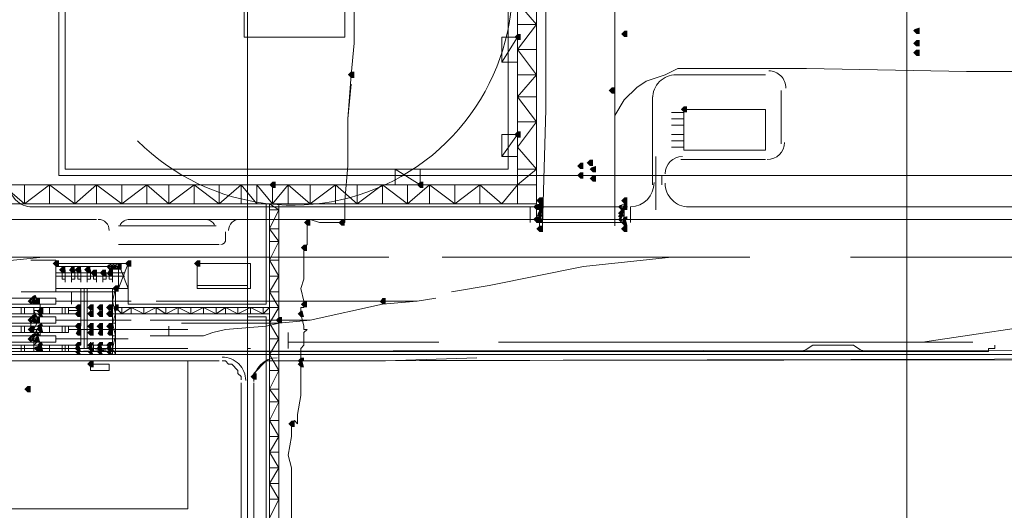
# Model space of a CAD drawing. Header units: millimetres. Extents: x -3176 to 162662, y -36434 to 57907.
# Tile 72 of 155: x 73081 to 76418, y 46505 to 48166. Entities that reach past the tile are written whole.
import ezdxf

# ---------------------------------------------------------------- set-up
doc = ezdxf.new("R2010")
doc.units = ezdxf.units.MM
doc.linetypes.add('1-Sheet - 32170-CIV-6170-DW-2035-015-01 - RZUTY$0$IMPORT-HIDDENX2 _6_', pattern=[238125000.0, 158750000.0, -79375000.0])
doc.layers.get('0').update_dxf_attribs({"lineweight": 5})
doc.layers.add('1-Sheet - 32170-CIV-6170-DW-2035-015-01 - RZUTY$0$CIV_KEYPLAN', color=8, linetype='Continuous', lineweight=0)
doc.layers.add('1-Sheet - 32170-CIV-6170-DW-2035-015-01 - RZUTY$0$PLAN ORIENTACYJNY _KEY PLAN__dwg _3_', color=8, linetype='Continuous', lineweight=0)

# ---------------------------------------------------------------- blocks, each defined once
blk = doc.blocks.new('1-Sheet - 32170-CIV-6170-DW-2035-015-01 - RZUTY$0$PLAN ORIENTACYJNY _KEY PLAN__dwg_A$Ccfc037ab-730732-A_KEY_PLAN')
at = {"layer": '1-Sheet - 32170-CIV-6170-DW-2035-015-01 - RZUTY$0$CIV_KEYPLAN'}
for points in [[(1264.81, 2271.09), (1264.81, 2273.22), (1263.75, 2273.22), (1262.68, 2272.15), (1263.75, 2271.09)], [(1301, 2272.15), (1301, 2274.28), (1299.94, 2274.28), (1298.87, 2273.22), (1299.94, 2272.15)], [(1399.99, 2273.22), (1399.99, 2275.35), (1398.39, 2274.81), (1397.86, 2274.28), (1398.92, 2273.22)], [(1398.92, 2268.96), (1399.99, 2268.96), (1399.99, 2271.09), (1398.92, 2271.09), (1397.86, 2270.02)], [(1399.99, 2265.77), (1399.99, 2267.9), (1398.92, 2267.9), (1397.86, 2266.83), (1398.92, 2265.77)], [(1208.4, 2258.32), (1208.4, 2260.45), (1207.33, 2260.45), (1206.27, 2259.38), (1207.33, 2258.32)], [(1296.74, 2252.99), (1296.74, 2255.12), (1295.68, 2255.12), (1294.61, 2254.06), (1295.68, 2252.99)], [(1321.22, 2246.61), (1321.22, 2248.74), (1320.16, 2248.74), (1319.09, 2247.67), (1320.16, 2246.61)], [(1264.81, 2238.09), (1264.81, 2240.22), (1263.75, 2240.22), (1262.68, 2239.16), (1263.75, 2238.09)], [(1286.1, 2227.45), (1286.1, 2229.58), (1285.03, 2229.58), (1283.97, 2228.51), (1285.03, 2227.45)], [(1289.29, 2228.51), (1289.29, 2230.64), (1288.23, 2230.64), (1287.16, 2229.58), (1288.23, 2228.51)], [(1286.1, 2224.26), (1286.1, 2226.39), (1285.03, 2226.39), (1283.97, 2225.32), (1285.03, 2224.26)], [(1290.36, 2226.39), (1290.36, 2228.51), (1288.76, 2227.98), (1288.23, 2227.45), (1289.29, 2226.39)], [(1181.79, 2221.06), (1181.79, 2223.19), (1180.73, 2223.19), (1179.66, 2222.13), (1180.73, 2221.06)], [(1230.75, 2221.06), (1231.82, 2221.06), (1231.82, 2223.19), (1230.75, 2223.19), (1229.69, 2222.13)], [(1290.36, 2223.19), (1290.36, 2225.32), (1289.29, 2225.32), (1288.23, 2224.26), (1289.29, 2223.19)], [(1271.2, 2213.61), (1271.2, 2215.74), (1269.8, 2215.41), (1269.07, 2214.68), (1270.13, 2213.61)], [(1272.26, 2215.74), (1272.26, 2217.87), (1271.2, 2217.87), (1270.13, 2216.81), (1271.2, 2215.74)], [(1271.2, 2213.61), (1272.26, 2213.61), (1272.26, 2215.74), (1271.2, 2215.74)], [(1298.87, 2213.61), (1299.94, 2213.61), (1298.87, 2214.68), (1299.94, 2215.74), (1298.34, 2215.21), (1297.81, 2214.68)], [(1299.94, 2215.74), (1301, 2215.74), (1301, 2217.87), (1299.94, 2217.87), (1298.87, 2216.81)], [(1301, 2213.61), (1301, 2215.74), (1299.94, 2215.74), (1299.23, 2214.32), (1299.94, 2213.61)], [(1271.2, 2211.48), (1272.26, 2211.48), (1271.73, 2212.55), (1270.67, 2212.02), (1270.13, 2211.48)], [(1270.67, 2212.02), (1271.73, 2212.55), (1272.26, 2212.55), (1272.26, 2213.61), (1271.2, 2213.61), (1270.49, 2212.19)], [(1298.34, 2212.02), (1299.4, 2212.55), (1299.94, 2212.55), (1299.94, 2213.61), (1298.87, 2213.61), (1297.81, 2212.55)], [(1298.34, 2210.95), (1299.4, 2211.48), (1299.94, 2211.48), (1299.4, 2212.55), (1298.34, 2212.02), (1297.81, 2211.48)], [(1192.43, 2208.29), (1193.5, 2208.29), (1193.5, 2210.42), (1192.43, 2210.42), (1191.37, 2209.36)], [(1205.21, 2208.29), (1205.21, 2210.42), (1204.14, 2210.42), (1203.08, 2209.36), (1204.14, 2208.29)], [(1270.13, 2209.36), (1271.2, 2209.36), (1271.2, 2211.48), (1269.8, 2211.15), (1269.07, 2210.42), (1269.8, 2209.69)], [(1271.2, 2209.36), (1272.26, 2209.36), (1271.73, 2211.48), (1271.2, 2211.48), (1271.2, 2210.42)], [(1298.87, 2209.36), (1299.23, 2210.06), (1298.87, 2210.42), (1299.4, 2211.48), (1298.34, 2210.95), (1297.81, 2210.42), (1298.52, 2209.71)], [(1299.94, 2208.29), (1301, 2208.29), (1300.47, 2210.42), (1299.4, 2209.89), (1298.87, 2209.36), (1299.58, 2208.65)], [(1299.4, 2209.89), (1300.47, 2210.42), (1301, 2210.42), (1301, 2211.48), (1299.58, 2211.13), (1299.23, 2210.06)], [(1271.2, 2206.16), (1272.26, 2206.16), (1272.26, 2208.29), (1271.2, 2208.29), (1270.13, 2207.23)], [(1301, 2206.16), (1301, 2208.29), (1299.94, 2208.29), (1298.87, 2207.23), (1299.94, 2206.16)], [(1192.43, 2199.78), (1192.43, 2201.9), (1191.37, 2201.9), (1190.3, 2200.84), (1191.37, 2199.78)], [(1107.28, 2194.45), (1108.35, 2194.45), (1108.35, 2196.58), (1107.28, 2196.58), (1106.22, 2195.52)], [(1131.76, 2194.45), (1132.83, 2194.45), (1132.83, 2196.58), (1131.76, 2196.58), (1130.7, 2195.52)], [(1156.24, 2194.45), (1156.24, 2196.58), (1155.18, 2196.58), (1154.12, 2195.52), (1155.18, 2194.45)], [(1109.41, 2192.33), (1110.48, 2192.33), (1110.48, 2194.45), (1109.41, 2194.45), (1108.35, 2193.39)], [(1113.67, 2192.33), (1113.67, 2194.45), (1112.61, 2194.45), (1111.73, 2193.2), (1112.61, 2192.33)], [(1115.8, 2192.33), (1115.8, 2194.45), (1114.73, 2194.45), (1113.67, 2193.39), (1114.73, 2192.33)], [(1117.93, 2192.33), (1118.99, 2192.33), (1118.99, 2194.45), (1117.93, 2194.45), (1116.86, 2193.39)], [(1120.06, 2191.26), (1121.12, 2191.26), (1121.12, 2193.39), (1120.06, 2193.39), (1118.99, 2192.33)], [(1124.31, 2191.26), (1124.31, 2193.39), (1123.25, 2193.39), (1122.18, 2192.33), (1123.25, 2191.26)], [(1126.44, 2193.39), (1125.38, 2194.45), (1126.44, 2195.52), (1124.85, 2194.99), (1124.67, 2194.1), (1125.38, 2193.39)], [(1125.38, 2191.26), (1126.44, 2191.26), (1126.44, 2193.39), (1125.38, 2193.39), (1124.67, 2191.97)], [(1127.51, 2193.39), (1126.8, 2194.81), (1127.51, 2195.52), (1125.91, 2194.99), (1125.73, 2194.1), (1126.44, 2193.39)], [(1127.51, 2193.39), (1128.57, 2193.39), (1127.51, 2194.45), (1128.57, 2195.52), (1126.97, 2194.99), (1126.8, 2194.1)], [(1128.57, 2193.39), (1129.64, 2193.39), (1129.64, 2195.52), (1128.57, 2195.52), (1127.86, 2194.1)], [(1127.51, 2185.94), (1128.57, 2185.94), (1128.57, 2188.07), (1127.51, 2188.07), (1126.44, 2187)], [(1099.3, 2181.68), (1099.48, 2182.04), (1098.77, 2182.75), (1099.3, 2183.28), (1098.77, 2183.81), (1097.7, 2182.75), (1098.77, 2181.68)], [(1099.3, 2183.28), (1100.37, 2183.81), (1100.9, 2183.81), (1100.37, 2184.87), (1099.48, 2184.52), (1098.77, 2183.81)], [(1099.83, 2181.68), (1100.9, 2181.68), (1100.19, 2183.1), (1100.37, 2183.81), (1099.3, 2183.28), (1099.12, 2182.39), (1099.48, 2182.04)], [(1100.9, 2181.68), (1101.96, 2181.68), (1101.96, 2183.81), (1100.9, 2183.81), (1099.83, 2182.75)], [(1191.37, 2180.62), (1192.43, 2180.62), (1192.43, 2182.75), (1191.37, 2182.75), (1190.3, 2181.68)], [(1219.04, 2181.68), (1219.04, 2183.81), (1217.98, 2183.81), (1217.11, 2182.55), (1217.98, 2181.68)], [(1103.03, 2178.49), (1103.03, 2180.62), (1101.61, 2180.26), (1101.25, 2179.2), (1102.49, 2178.49)], [(1114.73, 2179.55), (1115.8, 2179.55), (1115.8, 2181.68), (1114.73, 2181.68), (1113.67, 2180.62)], [(1114.73, 2177.42), (1115.8, 2177.42), (1115.8, 2179.55), (1114.5, 2179.32), (1113.67, 2178.49)], [(1120.06, 2179.55), (1120.06, 2181.68), (1118.99, 2181.68), (1117.93, 2180.62), (1118.99, 2179.55)], [(1118.99, 2177.42), (1120.06, 2177.42), (1120.06, 2179.55), (1118.75, 2179.32), (1117.93, 2178.49)], [(1122.18, 2179.55), (1123.25, 2179.55), (1123.25, 2181.68), (1122.18, 2181.68), (1121.12, 2180.62)], [(1122.18, 2177.42), (1123.25, 2177.42), (1123.25, 2179.55), (1121.95, 2179.32), (1121.12, 2178.49)], [(1126.44, 2179.55), (1126.44, 2181.68), (1125.38, 2181.68), (1124.31, 2180.62), (1125.38, 2179.55)], [(1125.38, 2177.42), (1126.44, 2177.42), (1126.44, 2179.55), (1125.14, 2179.32), (1124.31, 2178.49)], [(1128.57, 2179.55), (1128.57, 2181.68), (1127.51, 2181.68), (1126.8, 2180.26), (1127.51, 2179.55)], [(1191.37, 2177.42), (1190.84, 2179.55), (1190.3, 2179.55), (1189.24, 2178.49), (1190.3, 2177.42)], [(1098.77, 2175.3), (1099.48, 2175.65), (1098.77, 2176.36), (1099.3, 2176.89), (1098.77, 2177.42), (1097.7, 2176.36)], [(1099.3, 2176.89), (1100.37, 2177.42), (1100.9, 2177.42), (1100.37, 2178.49), (1099.48, 2178.13), (1098.77, 2177.42)], [(1099.83, 2175.3), (1100.9, 2175.3), (1100.37, 2177.42), (1099.3, 2176.89), (1099.12, 2176), (1099.48, 2175.65)], [(1101.96, 2177.42), (1103.03, 2177.42), (1102.49, 2178.49), (1100.9, 2178.49), (1101.61, 2177.78)], [(1101.96, 2175.3), (1101.96, 2177.42), (1100.9, 2177.42), (1100.9, 2175.3)], [(1183.92, 2175.3), (1183.92, 2177.42), (1182.85, 2177.42), (1181.79, 2176.36), (1182.85, 2175.3)], [(1098.77, 2172.1), (1099.83, 2172.1), (1099.83, 2174.23), (1098.77, 2174.23), (1097.7, 2173.17)], [(1101.43, 2173.7), (1102.49, 2174.23), (1103.03, 2174.23), (1102.49, 2175.3), (1101.43, 2174.76), (1100.9, 2174.23)], [(1101.96, 2172.1), (1103.03, 2172.1), (1102.49, 2174.23), (1101.43, 2173.7), (1101.25, 2172.81)], [(1115.8, 2173.17), (1115.8, 2175.3), (1114.73, 2175.3), (1113.67, 2174.23), (1114.73, 2173.17)], [(1115.8, 2171.04), (1115.8, 2173.17), (1114.73, 2173.17), (1114.02, 2171.75), (1114.73, 2171.04)], [(1120.06, 2173.17), (1120.06, 2175.3), (1118.99, 2175.3), (1117.93, 2174.23), (1118.99, 2173.17)], [(1120.06, 2171.04), (1120.06, 2173.17), (1118.99, 2173.17), (1117.93, 2172.1), (1118.99, 2171.04)], [(1123.25, 2173.17), (1123.25, 2175.3), (1122.18, 2175.3), (1121.12, 2174.23), (1122.18, 2173.17)], [(1122.18, 2171.04), (1123.25, 2171.04), (1123.25, 2173.17), (1122.18, 2173.17), (1121.48, 2171.75)], [(1126.44, 2173.17), (1126.44, 2175.3), (1125.38, 2175.3), (1124.31, 2174.23), (1125.38, 2173.17)], [(1125.38, 2171.04), (1126.44, 2171.04), (1126.44, 2173.17), (1125.38, 2173.17), (1124.67, 2171.75)], [(1098.77, 2168.91), (1099.48, 2169.26), (1098.77, 2169.97), (1099.3, 2170.51), (1098.77, 2171.04), (1097.7, 2169.97)], [(1099.3, 2170.51), (1100.37, 2171.04), (1100.9, 2171.04), (1100.37, 2172.1), (1099.3, 2171.57), (1098.77, 2171.04)], [(1100.9, 2168.91), (1099.83, 2169.97), (1100.37, 2171.04), (1099.3, 2170.51), (1099.12, 2169.62), (1099.83, 2168.91)], [(1100.9, 2168.91), (1101.96, 2168.91), (1101.43, 2171.04), (1100.37, 2170.51), (1100.19, 2169.62), (1100.54, 2169.26)], [(1100.9, 2171.04), (1101.96, 2171.04), (1101.43, 2172.1), (1100.9, 2172.1)], [(1101.96, 2165.72), (1101.96, 2167.84), (1100.37, 2167.31), (1099.83, 2166.78), (1100.9, 2165.72)], [(1100.9, 2167.84), (1103.03, 2167.84), (1102.49, 2168.91), (1101.96, 2168.91)], [(1103.03, 2165.72), (1102.49, 2167.84), (1101.96, 2167.84), (1101.96, 2165.72)], [(1114.2, 2167.31), (1115.27, 2167.84), (1115.8, 2167.84), (1115.8, 2168.91), (1114.73, 2168.91), (1113.67, 2167.84)], [(1114.73, 2165.72), (1115.8, 2165.72), (1115.27, 2167.84), (1114.2, 2167.31), (1113.67, 2166.78), (1114.38, 2166.07)], [(1115.8, 2164.65), (1115.27, 2165.72), (1113.67, 2165.72), (1114.73, 2164.65)], [(1118.46, 2167.31), (1119.52, 2167.84), (1120.06, 2167.84), (1120.06, 2168.91), (1118.64, 2168.55), (1117.93, 2167.84)], [(1120.06, 2165.72), (1119.52, 2167.84), (1118.46, 2167.31), (1117.93, 2166.78), (1119.52, 2165.72)], [(1118.99, 2164.65), (1120.06, 2164.65), (1119.52, 2165.72), (1117.93, 2165.72)], [(1121.65, 2167.31), (1122.72, 2167.84), (1123.25, 2167.84), (1123.25, 2168.91), (1122.18, 2168.91), (1121.12, 2167.84)], [(1122.72, 2165.72), (1123.25, 2165.72), (1122.72, 2167.84), (1121.65, 2167.31), (1121.12, 2166.78), (1122.18, 2165.72)], [(1123.25, 2164.65), (1122.72, 2165.72), (1121.12, 2165.72), (1122.18, 2164.65)], [(1124.85, 2167.31), (1125.91, 2167.84), (1126.44, 2167.84), (1126.44, 2168.91), (1125.38, 2168.91), (1124.31, 2167.84)], [(1125.91, 2165.72), (1126.44, 2165.72), (1125.91, 2167.84), (1124.85, 2167.31), (1124.31, 2166.78), (1125.38, 2165.72)], [(1126.44, 2164.65), (1125.91, 2165.72), (1124.31, 2165.72), (1125.38, 2164.65)], [(1120.06, 2160.39), (1120.06, 2162.52), (1118.99, 2162.52), (1117.93, 2161.46), (1118.99, 2160.39)], [(1189.77, 2161.99), (1190.84, 2162.52), (1191.37, 2162.52), (1191.37, 2163.59), (1190.3, 2163.59), (1189.24, 2162.52)], [(1191.37, 2160.39), (1190.84, 2162.52), (1189.77, 2161.99), (1189.24, 2161.46), (1190.3, 2160.39)], [(1175.4, 2156.14), (1175.4, 2158.27), (1174.34, 2158.27), (1173.27, 2157.2), (1174.34, 2156.14)], [(1097.7, 2151.88), (1098.77, 2151.88), (1098.77, 2154.01), (1097.7, 2154.01), (1096.64, 2152.94)], [(1188.18, 2140.17), (1188.18, 2142.3), (1187.11, 2142.3), (1186.05, 2141.24), (1187.11, 2140.17)]]:
    blk.add_hatch(color=256, dxfattribs=at).paths.add_polyline_path(points)
for p, q in [((1296.74, 2371.14), (1296.74, 2208.29)), ((1263.75, 2283.86), (1270.13, 2276.41)), ((1270.13, 2259.38), (1263.75, 2259.38)), ((1347.83, 2259.38), (1316.97, 2259.38)), ((1353.15, 2254.06), (1353.15, 2235.96)), ((1309.51, 2251.93), (1309.51, 2222.13)), ((1315.9, 2246.61), (1320.16, 2246.61)), ((1320.16, 2244.48), (1315.9, 2244.48)), ((1320.16, 2242.35), (1315.9, 2242.35)), ((1320.16, 2239.16), (1315.9, 2239.16)), ((1320.16, 2237.03), (1315.9, 2237.03)), ((1320.16, 2234.9), (1315.9, 2234.9)), ((1310.58, 2231.71), (1310.58, 2213.61)), ((1319.09, 2230.64), (1347.83, 2230.64)), ((1312.71, 2225.32), (1312.71, 2222.13)), ((1270.13, 2222.13), (1078.55, 2222.13)), ((1096.64, 2215.74), (1096.64, 2222.13)), ((1105.16, 2215.74), (1105.16, 2222.13)), ((1113.67, 2215.74), (1113.67, 2222.13)), ((1121.12, 2215.74), (1121.12, 2222.13)), ((1129.64, 2215.74), (1129.64, 2222.13)), ((1138.15, 2215.74), (1138.15, 2222.13)), ((1145.6, 2215.74), (1145.6, 2222.13)), ((1154.12, 2215.74), (1154.12, 2222.13)), ((1180.73, 2215.74), (1180.73, 2222.13)), ((1186.05, 2222.13), (1186.05, 2215.74)), ((1202.01, 2222.13), (1202.01, 2215.74)), ((1209.46, 2222.13), (1209.46, 2215.74)), ((1217.98, 2222.13), (1217.98, 2215.74)), ((1226.49, 2222.13), (1226.49, 2215.74)), ((1233.94, 2222.13), (1233.94, 2215.74)), ((1242.46, 2222.13), (1242.46, 2215.74)), ((1250.97, 2222.13), (1250.97, 2215.74)), ((1182.85, 2215.74), (1182.85, 2068.86)), ((1271.2, 2207.23), (1271.2, 2216.81)), ((1299.94, 2207.23), (1299.94, 2216.81)), ((1098.77, 2214.68), (1301, 2214.68)), ((1268, 2214.68), (1268, 2209.36)), ((1271.2, 2212.55), (1272.26, 2212.55)), ((1272.26, 2214.68), (1272.26, 2209.36)), ((1298.87, 2214.68), (1298.87, 2209.36)), ((1299.94, 2212.55), (1298.87, 2212.55)), ((1302.06, 2214.68), (1302.06, 2209.36)), ((1321.22, 2214.68), (1508.55, 2214.68)), ((1090.25, 2210.42), (1121.12, 2210.42)), ((1131.76, 2210.42), (1770.39, 2210.42)), ((1271.2, 2211.48), (1272.26, 2211.48)), ((1299.94, 2211.48), (1298.87, 2211.48)), ((1128.57, 2208.29), (1161.57, 2208.29)), ((1164.76, 2202.97), (1164.76, 2206.16)), ((1128.57, 2201.9), (1162.63, 2201.9)), ((1342.51, 2197.65), (1238.2, 2197.65)), ((1616.05, 2197.65), (1376.57, 2197.65)), ((1128.57, 2194.45), (1107.28, 2194.45)), ((1130.7, 2192.33), (1107.28, 2192.33)), ((1121.12, 2193.39), (1121.12, 2189.13)), ((1123.25, 2193.39), (1123.25, 2189.13)), ((1126.44, 2193.39), (1126.44, 2189.13)), ((1130.7, 2191.26), (1107.28, 2191.26)), ((1127.51, 2185.94), (1095.58, 2185.94)), ((1112.61, 2181.68), (1112.61, 2185.94)), ((1116.86, 2187), (1116.86, 2166.78)), ((1117.93, 2166.78), (1117.93, 2187)), ((1126.44, 2187), (1126.44, 2164.65)), ((1172.21, 2188.07), (1155.18, 2188.07)), ((1099.83, 2182.75), (1099.83, 2183.81)), ((1100.9, 2181.68), (1100.9, 2183.81)), ((1107.28, 2182.75), (1132.83, 2182.75)), ((1095.58, 2180.62), (1095.58, 2178.49)), ((1096.64, 2178.49), (1096.64, 2180.62)), ((1099.83, 2178.49), (1099.83, 2180.62)), ((1105.16, 2180.62), (1105.16, 2178.49)), ((1109.41, 2180.62), (1109.41, 2178.49)), ((1110.48, 2180.62), (1110.48, 2178.49)), ((1111.54, 2178.49), (1111.54, 2180.62)), ((1111.54, 2179.55), (1115.8, 2179.55)), ((1114.73, 2180.62), (1114.73, 2177.42)), ((1129.64, 2180.62), (1129.64, 2178.49)), ((1132.83, 2180.62), (1132.83, 2178.49)), ((1137.09, 2180.62), (1137.09, 2178.49)), ((1141.34, 2180.62), (1141.34, 2178.49)), ((1144.54, 2180.62), (1144.54, 2178.49)), ((1177.53, 2178.49), (1179.66, 2180.62)), ((1193.5, 2176.36), (1217.98, 2181.68)), ((1099.83, 2177.42), (1099.83, 2176.36)), ((1107.28, 2176.36), (1132.83, 2176.36)), ((1118.99, 2178.49), (1120.06, 2178.49)), ((1122.18, 2178.49), (1123.25, 2178.49)), ((1179.66, 2178.49), (1125.38, 2178.49)), ((1095.58, 2174.23), (1095.58, 2172.1)), ((1096.64, 2172.1), (1096.64, 2174.23)), ((1098.77, 2175.3), (1098.77, 2172.1)), ((1101.96, 2173.17), (1098.77, 2173.17)), ((1099.83, 2172.1), (1099.83, 2174.23)), ((1105.16, 2174.23), (1105.16, 2172.1)), ((1109.41, 2174.23), (1109.41, 2172.1)), ((1110.48, 2174.23), (1110.48, 2172.1)), ((1111.54, 2173.17), (1151.99, 2173.17)), ((1118.99, 2174.23), (1120.06, 2174.23)), ((1123.25, 2174.23), (1122.18, 2174.23)), ((1126.44, 2174.23), (1125.38, 2174.23)), ((1127.51, 2175.3), (1126.44, 2175.3)), ((1145.6, 2171.04), (1145.6, 2174.23)), ((1182.85, 2175.3), (1149.86, 2175.3)), ((1107.28, 2169.97), (1131.76, 2169.97)), ((1127.51, 2171.04), (1126.44, 2171.04)), ((1186.05, 2172.1), (1186.05, 2166.78)), ((1151.99, 2166.78), (915.7, 2166.78)), ((1095.58, 2167.84), (1095.58, 2165.72)), ((1096.64, 2165.72), (1096.64, 2167.84)), ((1099.83, 2168.91), (1099.83, 2165.72)), ((1105.16, 2167.84), (1105.16, 2165.72)), ((1109.41, 2167.84), (1109.41, 2165.72)), ((1110.48, 2167.84), (1110.48, 2165.72)), ((1111.54, 2165.72), (1111.54, 2167.84)), ((1114.73, 2168.91), (1114.73, 2165.72)), ((1118.99, 2168.91), (1118.99, 2165.72)), ((1118.99, 2167.84), (1126.44, 2167.84)), ((1122.18, 2168.91), (1122.18, 2165.72)), ((1173.27, 2166.78), (1172.21, 2166.78)), ((1237.14, 2168.91), (1186.05, 2168.91)), ((1418.08, 2168.91), (1257.36, 2168.91)), ((909.31, 2162.52), (1162.63, 2162.52)), ((1170.08, 2155.07), (1170.08, 2065.66)), ((1174.34, 2155.07), (1174.34, 2065.66))]:
    blk.add_line(p, q, dxfattribs=at)
at = {"layer": '1-Sheet - 32170-CIV-6170-DW-2035-015-01 - RZUTY$0$CIV_KEYPLAN', "flags": 128}
for points in [[(1207.33, 2256.19), (1206.27, 2244.48), (1207.33, 2259.38), (1208.4, 2270.02), (1208.4, 2281.73), (1209.46, 2298.76), (1209.46, 2324.31), (1208.4, 2327.5), (1209.46, 2334.95), (1210.53, 2341.34), (1210.53, 2355.17), (1211.59, 2365.82), (1211.59, 2379.65), (1212.66, 2390.3), (1212.66, 2398.81), (1213.72, 2424.36)], [(638.96, 2365.82), (1270.13, 2365.82), (1270.13, 2215.74), (1078.55, 2215.74), (1078.55, 2365.82)], [(1270.13, 2357.3), (1263.75, 2365.82), (1263.75, 2215.74)], [(1263.75, 2356.24), (1108.35, 2356.24), (1108.35, 2225.32), (1773.58, 2225.32), (1806.58, 2234.9), (1806.58, 2306.21)], [(1273.33, 2358.37), (1273.33, 2247.67), (1272.26, 2208.29), (1272.26, 2206.16)], [(1205.21, 2293.44), (1205.21, 2306.21), (1171.15, 2306.21), (1171.15, 2272.15), (1205.21, 2272.15), (1205.21, 2284.93)], [(1270.13, 2267.9), (1263.75, 2267.9), (1270.13, 2276.41), (1263.75, 2276.41)], [(1837.44, 2274.28), (1850.22, 2274.28), (1819.35, 2276.41), (1816.16, 2277.48), (1758.68, 2275.35), (1705.46, 2267.9), (1654.37, 2261.51), (1604.35, 2260.45), (1415.95, 2260.45), (1361.67, 2261.51), (1318.03, 2261.51), (1313.77, 2259.38), (1307.39, 2257.25), (1304.19, 2255.12), (1299.94, 2250.87), (1296.74, 2245.54)], [(1263.75, 2263.64), (1258.42, 2263.64), (1258.42, 2272.15), (1263.75, 2272.15), (1258.42, 2263.64)], [(1263.75, 2267.9), (1270.13, 2259.38), (1263.75, 2251.93)], [(1270.13, 2243.42), (1263.75, 2251.93), (1270.13, 2251.93)], [(1190.3, 2177.42), (1190.3, 2180.62), (1191.37, 2180.62), (1191.37, 2182.75), (1190.3, 2187), (1191.37, 2190.2), (1191.37, 2200.84), (1192.43, 2201.9), (1192.43, 2209.36), (1193.5, 2210.42), (1196.69, 2209.36), (1205.21, 2209.36), (1205.21, 2216.81), (1206.27, 2228.51), (1206.27, 2244.48)], [(1270.13, 2227.45), (1263.75, 2234.9), (1270.13, 2243.42), (1263.75, 2243.42)], [(1258.42, 2231.71), (1263.75, 2239.16), (1258.42, 2239.16), (1258.42, 2231.71), (1263.75, 2231.71)], [(1162.63, 2222.13), (1162.63, 2215.74), (1154.12, 2222.13), (1145.6, 2215.74), (1138.15, 2222.13), (1129.64, 2215.74), (1121.12, 2222.13), (1113.67, 2215.74), (1105.16, 2222.13), (1096.64, 2215.74), (1089.19, 2222.13), (1083.87, 2215.74), (1078.55, 2222.13), (1083.87, 2229.58), (1078.55, 2238.09)], [(1193.5, 2222.13), (1193.5, 2215.74), (1202.01, 2222.13), (1209.46, 2215.74), (1217.98, 2222.13), (1226.49, 2215.74), (1233.94, 2222.13), (1242.46, 2215.74), (1250.97, 2222.13), (1258.42, 2215.74), (1263.75, 2222.13), (1270.13, 2227.45), (1263.75, 2227.45)], [(1230.75, 2227.45), (1230.75, 2222.13), (1222.24, 2227.45), (1222.24, 2222.13)], [(1170.08, 2215.74), (1170.08, 2222.13), (1162.63, 2215.74)], [(1170.08, 2222.13), (1175.4, 2215.74), (1175.4, 2222.13), (1180.73, 2215.74), (1186.05, 2222.13), (1193.5, 2215.74)], [(1107.28, 2195.52), (1131.76, 2195.52), (1131.76, 2181.68), (1178.6, 2181.68), (1178.6, 2215.74)], [(1159.44, 2030.54), (1179.66, 2030.54), (1179.66, 2034.8), (1178.6, 2034.8), (1178.6, 2039.06), (1179.66, 2039.06), (1179.66, 2215.74), (1182.85, 2213.61)], [(1179.66, 2207.23), (1182.85, 2213.61), (1179.66, 2213.61)], [(1270.13, 2214.68), (1270.13, 2209.36), (1299.94, 2209.36)], [(1182.85, 2202.97), (1179.66, 2207.23), (1182.85, 2207.23)], [(1179.66, 2196.58), (1182.85, 2202.97), (1179.66, 2202.97)], [(1103.03, 2197.65), (1081.74, 2195.52), (1067.9, 2195.52), (1062.58, 2194.45), (655.99, 2194.45), (655.99, 2195.52)], [(695.37, 2198.71), (683.66, 2197.65), (695.37, 2196.58), (695.37, 2198.71), (710.27, 2197.65), (1220.11, 2197.65)], [(1107.28, 2185.94), (1107.28, 2196.58), (1098.77, 2196.58)], [(1182.85, 2191.26), (1179.66, 2196.58), (1182.85, 2196.58)], [(1241.39, 2185.94), (1254.17, 2188.07), (1286.1, 2194.45), (1315.9, 2197.65)], [(1107.28, 2187), (1131.76, 2187), (1128.57, 2195.52), (1128.57, 2187), (1131.76, 2195.52)], [(1110.48, 2190.2), (1109.41, 2190.2), (1109.41, 2193.39), (1110.48, 2193.39), (1110.48, 2189.13)], [(1112.61, 2189.13), (1112.61, 2193.39), (1113.67, 2193.39), (1113.67, 2190.2), (1112.61, 2190.2)], [(1115.8, 2190.2), (1114.73, 2190.2), (1114.73, 2193.39), (1115.8, 2193.39), (1115.8, 2189.13)], [(1117.93, 2189.13), (1117.93, 2193.39), (1118.99, 2193.39), (1118.99, 2190.2), (1117.93, 2190.2)], [(1121.12, 2190.2), (1120.06, 2190.2), (1120.06, 2192.33)], [(1124.31, 2192.33), (1124.31, 2190.2), (1123.25, 2190.2)], [(1126.44, 2190.2), (1125.38, 2190.2), (1125.38, 2192.33)], [(1179.66, 2185.94), (1182.85, 2191.26), (1179.66, 2191.26)], [(1111.54, 2174.23), (1111.54, 2172.1), (915.7, 2172.1), (915.7, 2174.23), (1115.8, 2174.23), (1115.8, 2187)], [(1182.85, 2180.62), (1179.66, 2185.94), (1182.85, 2185.94)], [(1100.9, 2182.75), (1098.77, 2182.75), (1098.77, 2181.68)], [(1141.34, 2182.75), (1229.69, 2182.75), (1236.07, 2183.81)], [(1217.98, 2182.75), (1217.98, 2181.68), (1229.69, 2182.75)], [(1621.38, 2183.81), (1501.1, 2183.81), (1401.05, 2168.91)], [(1115.8, 2178.49), (915.7, 2178.49), (915.7, 2180.62), (1115.8, 2180.62)], [(1099.83, 2173.17), (1100.9, 2175.3), (1100.9, 2177.42), (1099.83, 2179.55), (1101.96, 2179.55)], [(1100.9, 2179.55), (1101.96, 2178.49), (1101.96, 2181.68)], [(1120.06, 2180.62), (1118.99, 2180.62), (1118.99, 2177.42)], [(1122.18, 2177.42), (1122.18, 2180.62), (1123.25, 2180.62)], [(1125.38, 2177.42), (1125.38, 2180.62), (1126.44, 2180.62)], [(1148.79, 2178.49), (1148.79, 2180.62), (1144.54, 2178.49), (1141.34, 2180.62), (1137.09, 2178.49), (1132.83, 2180.62), (1129.64, 2178.49), (1127.51, 2180.62), (1182.85, 2180.62), (1179.66, 2175.3), (1182.85, 2169.97)], [(1153.05, 2180.62), (1153.05, 2178.49), (1148.79, 2180.62)], [(1153.05, 2178.49), (1157.31, 2180.62), (1157.31, 2178.49)], [(1161.57, 2180.62), (1161.57, 2178.49), (1157.31, 2180.62)], [(1161.57, 2178.49), (1164.76, 2180.62), (1164.76, 2178.49)], [(1169.02, 2180.62), (1169.02, 2178.49), (1164.76, 2180.62)], [(1169.02, 2178.49), (1173.27, 2180.62), (1173.27, 2178.49)], [(1177.53, 2180.62), (1177.53, 2178.49), (1173.27, 2180.62)], [(1098.77, 2177.42), (1098.77, 2176.36), (1100.9, 2176.36)], [(1139.21, 2171.04), (1157.31, 2171.04), (1160.5, 2172.1), (1164.76, 2173.17), (1178.6, 2174.23), (1182.85, 2175.3), (1193.5, 2176.36), (1139.21, 2176.36)], [(1172.21, 2177.42), (1178.6, 2177.42), (1178.6, 2065.66), (1181.79, 2065.66)], [(1212.66, 2066.73), (1190.3, 2066.73), (1189.24, 2067.79), (1188.18, 2067.79), (1187.11, 2068.86), (1187.11, 2126.33), (1186.05, 2130.59), (1187.11, 2136.98), (1187.11, 2141.24), (1188.18, 2142.3), (1189.24, 2141.24), (1189.24, 2144.43), (1190.3, 2150.81), (1190.3, 2166.78), (1191.37, 2167.84), (1191.37, 2172.1), (1192.43, 2173.17), (1191.37, 2173.17), (1191.37, 2174.23), (1190.3, 2178.49)], [(915.7, 2165.72), (915.7, 2167.84), (1115.8, 2167.84), (1115.8, 2173.17)], [(1101.96, 2171.04), (1101.96, 2174.23), (1100.9, 2173.17), (1099.83, 2171.04), (1099.83, 2169.97)], [(1099.83, 2167.84), (1100.9, 2168.91), (1100.9, 2173.17)], [(1114.73, 2175.3), (1114.73, 2172.1), (1115.8, 2172.1)], [(1118.99, 2175.3), (1118.99, 2172.1), (1120.06, 2172.1)], [(1122.18, 2175.3), (1122.18, 2172.1), (1123.25, 2172.1)], [(1125.38, 2175.3), (1125.38, 2172.1), (1126.44, 2172.1)], [(1098.77, 2171.04), (1098.77, 2169.97), (1100.9, 2169.97)], [(1179.66, 2164.65), (1182.85, 2169.97), (1179.66, 2169.97)], [(1818.29, 2166.78), (1956.65, 2166.78), (1011.49, 2165.72)], [(1053, 2167.84), (1053, 2165.72), (1423.4, 2165.72), (1423.4, 2166.78), (1425.53, 2166.78), (1425.53, 2167.84)], [(1099.83, 2166.78), (1101.96, 2167.84), (1101.96, 2165.72)], [(1120.06, 2166.78), (1125.38, 2165.72), (1125.38, 2168.91)], [(1120.06, 2167.84), (1120.06, 2165.72), (1125.38, 2166.78)], [(1360.6, 2165.72), (1363.8, 2167.84), (1377.63, 2167.84), (1380.83, 2165.72)], [(990.2, 2162.52), (990.2, 2112.5), (1151.99, 2112.5), (1151.99, 2162.52)], [(1170.08, 2156.14), (1170.08, 2157.2), (1169.02, 2158.27), (1169.02, 2159.33), (1166.89, 2161.46), (1165.82, 2161.46), (1164.76, 2162.52), (1163.7, 2162.52)], [(1174.34, 2156.14), (1174.34, 2158.27), (1178.6, 2162.52), (1219.04, 2162.52), (1249.91, 2163.59)], [(1182.85, 2159.33), (1179.66, 2164.65), (1182.85, 2164.65)], [(1620.31, 2163.59), (1181.79, 2162.52), (1956.65, 2163.59)], [(1179.66, 2152.94), (1182.85, 2159.33), (1179.66, 2159.33)], [(1182.85, 2148.69), (1179.66, 2152.94), (1182.85, 2152.94)], [(1179.66, 2142.3), (1182.85, 2148.69), (1179.66, 2148.69)], [(1182.85, 2136.98), (1179.66, 2142.3), (1182.85, 2142.3)], [(1179.66, 2131.66), (1182.85, 2136.98), (1179.66, 2136.98)], [(1182.85, 2126.33), (1179.66, 2131.66), (1182.85, 2131.66)], [(1179.66, 2121.01), (1182.85, 2126.33), (1179.66, 2126.33)], [(1182.85, 2115.69), (1179.66, 2121.01), (1182.85, 2121.01)], [(1179.66, 2109.3), (1182.85, 2115.69), (1179.66, 2115.69)]]:
    blk.add_lwpolyline(points, dxfattribs=at)
for points in [[(1110.48, 2354.11), (1260.55, 2354.11), (1260.55, 2227.45), (1110.48, 2227.45)], [(1320.16, 2247.67), (1347.83, 2247.67), (1347.83, 2233.84), (1320.16, 2233.84)], [(1155.18, 2195.52), (1173.27, 2195.52), (1173.27, 2187), (1155.18, 2187)], [(1127.51, 2164.65), (1127.51, 2187), (1126.44, 2182.75), (1127.51, 2178.49), (1126.44, 2175.3), (1127.51, 2171.04), (1126.44, 2166.78)], [(919.95, 2183.81), (919.95, 2181.68), (1107.28, 2181.68), (1107.28, 2183.81)], [(919.95, 2175.3), (919.95, 2177.42), (1107.28, 2177.42), (1107.28, 2175.3)], [(919.95, 2168.91), (919.95, 2171.04), (1107.28, 2171.04), (1107.28, 2168.91)], [(1118.99, 2161.46), (1125.38, 2161.46), (1125.38, 2159.33), (1118.99, 2159.33)]]:
    blk.add_lwpolyline(points, close=True, dxfattribs=at)
at = {"layer": '1-Sheet - 32170-CIV-6170-DW-2035-015-01 - RZUTY$0$CIV_KEYPLAN'}
for centre, radius, start, end in [((1187.57, 2289.71), 74.46, 225.0349, 173.0163), ((1317.5, 2251.4), 7.98, 89.9981, 180.0019), ((1348.87, 2254.83), 5.85, 0, 90.0001), ((1348.36, 2236.5), 5.85, 270.0028, 359.9972), ((1319.63, 2225.85), 5.85, 90.0028, 179.9972), ((1099.3, 2222.66), 7.98, 179.9981, 270.0019), ((1301.93, 2222.76), 8.09, 270.9572, 0.9572), ((1321.75, 2222.66), 7.98, 179.9981, 270.0019), ((1121.65, 2206.69), 3.73, 0.0028, 89.9972), ((1132.3, 2206.69), 3.73, 90.0002, 149.9971), ((1157.84, 2206.69), 3.73, 30.0029, 89.9998), ((1169.55, 2206.69), 3.73, 90.0028, 179.9972), ((1163.16, 2203.5), 1.6, 270.0028, 359.9972), ((1163.66, 2155.84), 7.98, 0.0036, 90.0364), ((1182.32, 2155.6), 7.98, 90.0311, 179.9988)]:
    blk.add_arc(centre, radius, start, end, dxfattribs=at)
blk = doc.blocks.new('1-Sheet - 32170-CIV-6170-DW-2035-015-01 - RZUTY$0$PLAN ORIENTACYJNY _KEY PLAN__dwg_A$Cf23b0f8a-730733-A_KEY_PLAN')
at = {"layer": '1-Sheet - 32170-CIV-6170-DW-2035-015-01 - RZUTY$0$CIV_KEYPLAN', "linetype": '1-Sheet - 32170-CIV-6170-DW-2035-015-01 - RZUTY$0$IMPORT-HIDDENX2 _6_'}
for p, q in [((1172.21, 2850.11), (1172.21, 189.17)), ((1395.73, 2850.11), (1395.73, 189.17)), ((68.45, 2164.65), (3245.61, 2164.65))]:
    blk.add_line(p, q, dxfattribs=at)
blk = doc.blocks.new('1-Sheet - 32170-CIV-6170-DW-2035-015-01 - RZUTY')
at = {"layer": '1-Sheet - 32170-CIV-6170-DW-2035-015-01 - RZUTY$0$PLAN ORIENTACYJNY _KEY PLAN__dwg _3_', "color": 252}
for name in ['1-Sheet - 32170-CIV-6170-DW-2035-015-01 - RZUTY$0$PLAN ORIENTACYJNY _KEY PLAN__dwg_A$Cf23b0f8a-730733-A_KEY_PLAN', '1-Sheet - 32170-CIV-6170-DW-2035-015-01 - RZUTY$0$PLAN ORIENTACYJNY _KEY PLAN__dwg_A$Ccfc037ab-730732-A_KEY_PLAN']:
    blk.add_blockref(name, (2763.96, 0), dxfattribs=at)

msp = doc.modelspace()

# ---------------------------------------------------------------- block references
at = {"xscale": 10, "yscale": 10, "zscale": 10}
msp.add_blockref('1-Sheet - 32170-CIV-6170-DW-2035-015-01 - RZUTY', (34491.45, 25385.65), dxfattribs=at)

doc.saveas('drawing.dxf')
